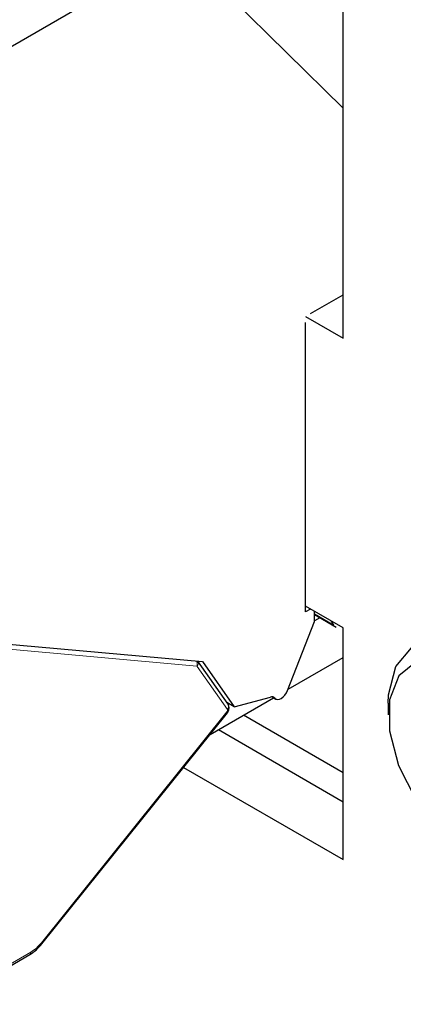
# Model space of a CAD drawing. Header units: millimetres. Extents: x 5 to 418, y 2 to 292.
# Tile 24 of 43: x 265.36 to 269.69, y 107.15 to 118.25. Entities that reach past the tile are written whole.
import ezdxf

# ---------------------------------------------------------------- set-up
doc = ezdxf.new("R2010")
doc.units = ezdxf.units.MM

msp = doc.modelspace()

# ---------------------------------------------------------------- linework, layer by layer
at = {"color": 7, "linetype": 'Continuous', "lineweight": 25}
for p, q in [((264.4438, 117.4796), (267.6399, 119.3247)), ((269.0117, 114.6622), (269.0117, 118.9082)), ((269.0117, 117.2572), (267.6399, 118.6061)), ((268.644, 114.9397), (269.0117, 115.152)), ((268.5874, 114.9071), (269.0117, 114.6622)), ((268.5874, 111.5756), (268.5874, 114.8418)), ((269.0117, 111.396), (268.5874, 111.6409)), ((268.644, 111.6083), (268.5874, 111.5756)), ((268.6864, 111.4694), (268.6864, 111.5838)), ((268.6864, 111.5465), (268.9311, 111.4053)), ((268.748, 111.511), (268.6864, 111.4754)), ((268.3843, 110.6908), (268.6864, 111.4694)), ((268.9081, 111.4264), (268.8785, 111.4729)), ((269.0117, 108.7831), (269.0117, 111.396)), ((264.6276, 111.2657), (267.4231, 111.0157)), ((268.3892, 110.7034), (269.0117, 111.0628)), ((267.7115, 110.535), (267.3703, 111.0205)), ((267.4231, 111.0157), (267.7813, 110.506)), ((267.5095, 110.1956), (268.2248, 110.6085)), ((267.7813, 110.506), (268.1906, 110.6156)), ((268.2086, 110.6178), (268.2508, 110.5934)), ((267.7813, 110.506), (267.6981, 110.5541)), ((269.5208, 110.5471), (269.5208, 110.4165)), ((265.6098, 107.8324), (267.704, 110.4376)), ((269.0117, 109.7628), (267.8857, 110.4128)), ((267.6029, 110.2495), (269.0117, 109.4362)), ((267.2101, 109.8231), (269.0117, 108.7831)), ((265.6098, 107.8324), (265.6091, 107.8318)), ((264.5021, 107.151), (265.4728, 107.7114))]:
    msp.add_line(p, q, dxfattribs=at)
at = {"color": 7, "linetype": 'Continuous', "lineweight": 18}
for p, q in [((268.9081, 111.4264), (268.6864, 111.5544)), ((267.3581, 110.965), (264.6276, 111.2091)), ((267.7048, 110.476), (267.3633, 110.962)), ((268.2397, 110.6028), (268.215, 110.6172)), ((265.6054, 107.8455), (267.6997, 110.4507)), ((264.5145, 107.1785), (265.4852, 107.7389))]:
    msp.add_line(p, q, dxfattribs=at)
at = {"color": 7, "linetype": 'Continuous', "lineweight": 25, "flags": 128}
for points in [[(269.5208, 110.5471), (269.5243, 110.6403), (269.6045, 110.9588), (269.7829, 111.1707), (270.0402, 111.2531), (270.3485, 111.197), (270.6744, 111.0086), (270.9825, 110.7083), (271.2396, 110.3286), (271.4176, 109.9106), (271.4974, 109.4997), (271.4703, 109.1404), (271.3391, 108.8715), (271.1183, 108.7224), (270.8316, 108.709), (270.5101, 108.8329), (270.5101, 108.8329)], [(270.397, 108.8982), (270.697, 108.7859), (270.9608, 108.8092), (271.1567, 108.9653), (271.261, 109.2354), (271.2612, 109.5869), (271.1573, 109.9775), (270.9617, 110.3599), (270.6981, 110.6881), (270.3982, 110.9225), (270.0983, 111.0348), (269.8345, 111.0115), (269.6386, 110.8554), (269.5342, 110.5853), (269.534, 110.2338), (269.638, 109.8432), (269.8336, 109.4608), (270.0972, 109.1326), (270.397, 108.8982)], [(268.2397, 110.6028), (268.2537, 110.5919), (268.2714, 110.5878), (268.2916, 110.5908), (268.3131, 110.6007), (268.3345, 110.6169), (268.3543, 110.6382), (268.3712, 110.6634), (268.3843, 110.6908)]]:
    msp.add_lwpolyline(points, dxfattribs=at)
at = {"color": 7, "linetype": 'Continuous', "lineweight": 18, "flags": 128}
for points in [[(267.6997, 110.4507), (267.703, 110.4453), (267.7046, 110.441), (267.7043, 110.438), (267.704, 110.4376)], [(265.6054, 107.8455), (265.6088, 107.84), (265.6103, 107.8358), (265.6101, 107.8328), (265.6098, 107.8324)]]:
    msp.add_lwpolyline(points, dxfattribs=at)
at = {"color": 7, "linetype": 'Continuous', "lineweight": 18}
for centre, radius, start, end in [((267.2907, 110.9917), 0.0725, 338.36914, 24.4207), ((267.3289, 110.9958), 0.0482, 315.46609, 30.5688), ((267.6707, 110.5097), 0.048, 315.38287, 31.73055), ((265.4552, 107.7359), 0.0302, 305.69804, 5.62038)]:
    msp.add_arc(centre, radius, start, end, dxfattribs=at)
at = {"color": 7, "linetype": 'Continuous', "lineweight": 25}
msp.add_arc((268.2056, 110.5725), 0.0457, 41.66362, 109.14094, dxfattribs=at)
at = {"color": 7, "linetype": 'Continuous', "lineweight": 18}
for points in [[(267.3633, 110.962), (267.3626, 110.9628), (267.3612, 110.9643), (267.3591, 110.9647), (267.3581, 110.965)], [(265.4852, 107.7389), (265.5063, 107.7526), (265.5486, 107.7801), (265.5865, 107.8237), (265.6054, 107.8455)]]:
    msp.add_open_spline(points, degree=3, dxfattribs=at)
at = {"color": 7, "linetype": 'Continuous', "lineweight": 25}
for points, knots in [([(267.704, 110.4376), (267.7059, 110.4402), (267.7099, 110.4455), (267.7152, 110.4563), (267.7196, 110.4689), (267.7225, 110.4831), (267.7233, 110.4976), (267.7215, 110.5162), (267.7156, 110.5273), (267.7117, 110.5346)], [0, 0, 0, 0, 0.1020435, 0.2148183, 0.3371161, 0.4668447, 0.6012114, 0.7370671, 1, 1, 1, 1]), ([(265.4729, 107.7114), (265.4969, 107.7272), (265.5449, 107.7585), (265.5878, 107.8074), (265.6091, 107.8318)], [0, 0, 0, 0, 0.5012339, 1, 1, 1, 1])]:
    msp.add_open_spline(points, degree=3, knots=knots, dxfattribs=at)
at = {"color": 7, "linetype": 'Continuous', "lineweight": 18}
msp.add_open_spline([(267.6997, 110.4507), (267.7012, 110.4528), (267.7042, 110.4571), (267.7062, 110.4633), (267.7068, 110.4678), (267.7068, 110.4721), (267.7056, 110.4744), (267.7048, 110.476)], degree=3, knots=[0, 0, 0, 0, 0.2491729, 0.4989908, 0.6241161, 0.7460589, 1, 1, 1, 1], dxfattribs=at)

doc.saveas('drawing.dxf')
